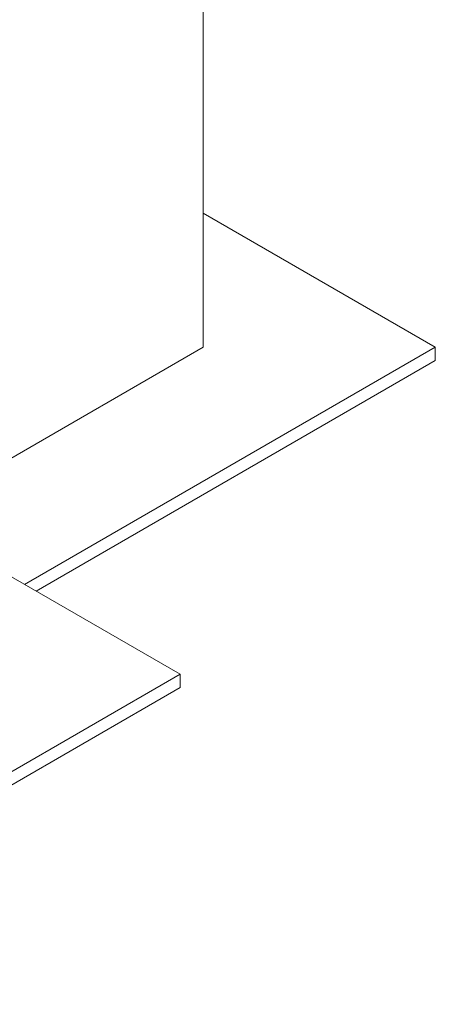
# Model space of a CAD drawing. Header units: metres. Extents: x -16.8 to 29.9, y -11.9 to 37.1.
# Tile 75 of 202: x 14.5 to 15.7, y -6.4 to -3.4. Entities that reach past the tile are written whole.
import ezdxf

# ---------------------------------------------------------------- set-up
doc = ezdxf.new("R2010")
doc.units = ezdxf.units.M
doc.layers.add('A-FLOR', color=7, linetype='Continuous', lineweight=5)
doc.layers.add('I-WALL', color=7, linetype='Continuous', lineweight=5)

msp = doc.modelspace()

# ---------------------------------------------------------------- linework, layer by layer
at = {"layer": 'A-FLOR'}
for p, q in [((15.7354, -4.3648), (15.0283, -3.9565)), ((15.0283, -4.3648), (13.7556, -5.0996)), ((14.4838, -5.0874), (15.7354, -4.3648)), ((15.7354, -4.3648), (15.7354, -4.4056)), ((15.7354, -4.4056), (14.5192, -5.1078)), ((14.9576, -5.3609), (14.1303, -4.8832)), ((14.9576, -5.3609), (11.019, -7.6348)), ((14.9576, -5.3609), (14.9576, -5.4017)), ((14.9576, -5.4017), (14.1444, -5.8712))]:
    msp.add_line(p, q, dxfattribs=at)
at = {"layer": 'I-WALL'}
msp.add_line((15.0283, -4.3648), (15.0283, -1.3723), dxfattribs=at)

doc.saveas('drawing.dxf')
